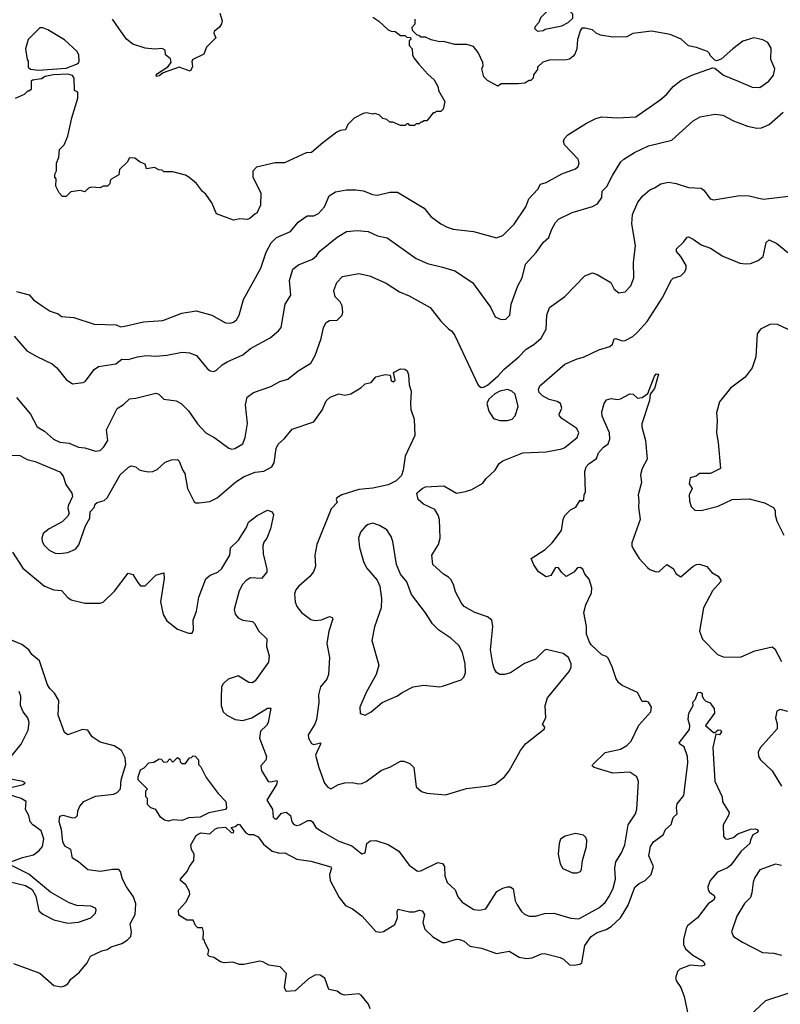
# Model space of a CAD drawing. Extents: x 1966327 to 2147849, y 395140 to 552178.
# Tile 158 of 256: x 2016585 to 2021497, y 508296 to 514652. Entities that reach past the tile are written whole.
import ezdxf

# ---------------------------------------------------------------- set-up
doc = ezdxf.new("R2010")
doc.units = 0

msp = doc.modelspace()

# ---------------------------------------------------------------- linework, layer by layer
at = {"layer": '0CON20XD'}
for points in [[(2019928.3, 514578.3), (2019965, 514582.5), (2019978.3, 514591.7), (2020086.4, 514613.6), (2020127, 514633), (2020157, 514663), (2020157, 514687), (2020110, 514735), (2020095, 514740), (2020035, 514732.5), (2019995, 514712.5), (2019947.5, 514665), (2019937, 514633), (2019915, 514610), (2019910, 514595), (2019928.3, 514578.3)], [(2018865, 514667.5), (2018905, 514642.5), (2018965, 514587.5), (2018985, 514577.5), (2019010, 514575), (2019045, 514550), (2019075, 514550), (2019085, 514540), (2019108.3, 514538.3), (2019110, 514525), (2019100, 514515), (2019100, 514485), (2019120, 514465), (2019122.5, 514425), (2019130, 514405), (2019162.5, 514365), (2019220.7, 514300.7), (2019262.5, 514265), (2019287, 514217), (2019290, 514195), (2019330, 514125), (2019320, 514075), (2019305, 514060), (2019275, 514060), (2019265, 514050), (2019255, 514050), (2019215, 514000), (2019195, 514000), (2019185, 513990), (2019175, 513990), (2019165, 513980), (2019145, 513980), (2019135, 513970), (2019105, 513970), (2019095, 513980), (2019085, 513980), (2019075, 513970), (2019045, 513970), (2018995, 513990), (2018975, 513990), (2018957, 514007), (2018930, 514015), (2018907, 514037), (2018877, 514047), (2018865, 514042.5), (2018825, 514050), (2018803, 514047), (2018745, 514017.5), (2018703.9, 513976.1), (2018688.3, 513941.7), (2018655, 513937.5), (2018633.9, 513926.1), (2018541.7, 513858.3), (2018470, 513795), (2018435, 513792.5), (2018295, 513727.5), (2018235, 513727.5), (2018115, 513700), (2018090, 513675), (2018090, 513635), (2018142.5, 513535), (2018140, 513455), (2018116.4, 513403.6), (2018105, 513400), (2018071.7, 513368.3), (2018055, 513363.3), (2018007, 513367), (2017965, 513357.5), (2017855, 513400), (2017825, 513470), (2017787.5, 513525), (2017765, 513542.5), (2017727.5, 513595), (2017677.5, 513635), (2017655, 513647.5), (2017575, 513670), (2017515, 513670), (2017505, 513680), (2017483, 513683), (2017455, 513697.5), (2017405, 513690), (2017400, 513705), (2017395, 513720), (2017363, 513733), (2017328.3, 513758.3), (2017295, 513760), (2017278.3, 513731.7), (2017230, 513685), (2017225, 513650), (2017180, 513625), (2017170, 513615), (2017167, 513593), (2017151.7, 513578.3), (2017125, 513577.5), (2017105, 513567.5), (2017048.3, 513571.7), (2017030, 513565), (2017005, 513540), (2016975, 513550), (2016915, 513540), (2016885, 513510), (2016861.7, 513511.7), (2016840, 513535), (2016818.3, 513578.3), (2016820, 513625), (2016812.5, 513635), (2016812.5, 513655), (2016823, 513677), (2016823.3, 513725), (2016837.5, 513765), (2016842.5, 513815), (2016872.5, 513845), (2016895, 513900), (2016920.7, 514019.3), (2016960, 514145), (2016960, 514185), (2016940, 514195), (2016936.2, 514275), (2016925, 514291.2), (2016895, 514300), (2016804.3, 514295.7), (2016750, 514285), (2016725, 514270), (2016668.3, 514261.7), (2016660, 514255), (2016658.3, 514201.7), (2016645, 514190), (2016635, 514190), (2016615, 514170), (2016555, 514142.5)], [(2017877.1, 514695), (2017892, 514645), (2017888, 514625), (2017875, 514603.8), (2017841.2, 514575), (2017838, 514565), (2017851.2, 514535), (2017791.2, 514475), (2017775, 514428.8), (2017703.3, 514395), (2017697.5, 514385), (2017701.7, 514348.3), (2017685, 514320), (2017615, 514345.8), (2017510.6, 514309.4), (2017485, 514288.9), (2017467.5, 514285), (2017467.1, 514295), (2017475.8, 514305), (2017541.7, 514348.3), (2017564, 514375), (2017560, 514400), (2017527.5, 514425), (2017523.8, 514455), (2017505, 514465.6), (2017455, 514461.1), (2017395, 514468.2), (2017315.8, 514495), (2017275, 514525.6), (2017226.7, 514593.3), (2017185.4, 514655.4)], [(2017235, 512668.9), (2017265, 512674.4), (2017385, 512701.1), (2017509.7, 512710.3), (2017631.4, 512758.6), (2017725, 512773.3), (2017825, 512745.6), (2017915, 512695.8), (2017945, 512692.5), (2017965, 512700), (2017985.7, 512715), (2018003.1, 512745), (2018030, 512845), (2018142.4, 513047.6), (2018177.7, 513152.3), (2018208.2, 513211.8), (2018244.5, 513245.5), (2018333.8, 513285), (2018383.8, 513345), (2018441.2, 513385), (2018485, 513387.1), (2018515, 513401.4), (2018554.2, 513445), (2018583.3, 513515), (2018625, 513542), (2018695, 513552.9), (2018755.6, 513554.4), (2018805, 513548.5), (2018863.6, 513523.6), (2018895, 513520), (2018975, 513537.8), (2019025, 513539.2), (2019197.5, 513435), (2019240.7, 513380.7), (2019303.7, 513333.7), (2019345, 513312.9), (2019385, 513299.4), (2019515, 513285.7), (2019665, 513244.3), (2019705, 513259.4), (2019777.8, 513332.2), (2019853.6, 513445), (2019873.6, 513495), (2019931.1, 513558.9), (2019948.5, 513591.5), (2019985, 513601.4), (2020085, 513656.9), (2020175, 513690), (2020191.9, 513705), (2020198.5, 513725), (2020192, 513752), (2020103.8, 513845), (2020096.2, 513865), (2020103.8, 513885), (2020125, 513908.8), (2020245.5, 513984.5), (2020305.6, 514014.4), (2020345, 514025.7), (2020445, 514019.4), (2020565, 514025.7), (2020722, 514135), (2020765, 514172.5), (2020805, 514220), (2020855, 514259.2), (2020925, 514294.2), (2021058.3, 514341.7), (2021075, 514340), (2021130, 514295), (2021223.9, 514256.1), (2021315, 514215.8), (2021365, 514214.2), (2021422.5, 514255), (2021452.9, 514295), (2021461.4, 514335), (2021436, 514395), (2021438.3, 514468.3), (2021416.2, 514505), (2021383.2, 514523.2), (2021325, 514535.7), (2021255.7, 514514.3), (2021190, 514465), (2021115, 514397.5), (2021085, 514387.5), (2021075, 514390), (2021045, 514420), (2021040, 514435), (2021027, 514447), (2020955, 514472.5), (2020905, 514482.5), (2020857, 514527), (2020785, 514557.5), (2020665, 514577.5), (2020545, 514562.5), (2020505, 514542.5), (2020415, 514540), (2020335, 514553.3), (2020307.5, 514565), (2020285, 514587.5), (2020235, 514597.5), (2020215, 514597.5), (2020207.5, 514585), (2020187.5, 514525), (2020183.3, 514465), (2020170.7, 514429.3), (2020156.4, 514413.6), (2020135, 514397.5), (2020116.4, 514393.6), (2020005, 514390), (2019963, 514377), (2019930, 514345), (2019928.3, 514331.7), (2019903, 514297), (2019900, 514275), (2019885, 514260), (2019875, 514260), (2019847, 514243), (2019805, 514237.5), (2019695, 514237.5), (2019673, 514223), (2019605, 514260), (2019583, 514283), (2019570, 514335), (2019577.5, 514355), (2019576.4, 514376.4), (2019545, 514440), (2019515, 514480), (2019471.7, 514491.7), (2019395, 514492.5), (2019321.7, 514511.7), (2019295, 514510), (2019243, 514523), (2019205, 514540), (2019175, 514540), (2019168.3, 514548.3), (2019151.7, 514551.7), (2019121.7, 514581.7), (2019120, 514605), (2019140, 514625), (2019140, 514655)], [(2016705, 514326.2), (2016825, 514334.2), (2016885, 514338.6), (2016952.5, 514365), (2016965.6, 514374.4), (2016968.8, 514385), (2016967.5, 514425), (2016955, 514450), (2016875, 514522.5), (2016767, 514587), (2016735, 514600), (2016715, 514600), (2016640, 514525), (2016622.5, 514465), (2016632.5, 514395), (2016640, 514385), (2016640, 514345), (2016655, 514333.3), (2016705, 514326.2)], [(2016549.5, 512609.5), (2016631.2, 512515), (2016695, 512477.1), (2016795, 512430), (2016824.4, 512404.4), (2016885, 512328.8), (2016925, 512302), (2016995, 512311.2), (2017010.5, 512319.5), (2017065.6, 512394.4), (2017095, 512412.5), (2017205, 512430.6), (2017245, 512460.6), (2017285, 512459.6), (2017345, 512476.9), (2017405, 512484.3), (2017465, 512481.1), (2017535, 512487.5), (2017635, 512505.7), (2017682.7, 512502.7), (2017726.7, 512485), (2017795, 512401.2), (2017815, 512386.2), (2017838.3, 512381.7), (2017855, 512388.8), (2017892.5, 512425), (2017925, 512444.5), (2018025, 512487.8), (2018075, 512530.6), (2018201.7, 512598.3), (2018257.2, 512642.8), (2018272.9, 512665), (2018300, 512815), (2018335.6, 512875), (2018327.9, 512967.9), (2018348.8, 513041.2), (2018385, 513070), (2018475, 513107.1), (2018502.6, 513127.4), (2018522.6, 513157.4), (2018635, 513248.1), (2018695, 513284.3), (2018765, 513291.4), (2018835, 513285.7), (2018895, 513257.5), (2018957.5, 513245), (2019145, 513110.6), (2019217.6, 513077.6), (2019314.5, 513054.5), (2019395, 513030.8), (2019508.8, 512955), (2019625.4, 512795.4), (2019655, 512733.3), (2019695, 512716.2), (2019725, 512718.8), (2019749.2, 512745), (2019758.5, 512815), (2019801.2, 512935), (2019829.1, 512985), (2019852, 513075), (2019921.1, 513148.9), (2019968, 513215), (2020003, 513247), (2020018.6, 513295), (2020045, 513343.8), (2020065, 513363.8), (2020153.2, 513406.8), (2020285, 513447.1), (2020315.5, 513464.5), (2020344.3, 513505), (2020346.9, 513545), (2020376.9, 513575), (2020412.8, 513647.2), (2020467.5, 513735), (2020487.4, 513752.6), (2020555, 513794.3), (2020645, 513836.9), (2020795.7, 513874.3), (2020935, 514000), (2020980, 514025), (2021075, 514042.5), (2021125, 514035.6), (2021195, 514000), (2021285, 513965.7), (2021345, 513952.9), (2021375.6, 513954.4), (2021425, 513975.8), (2021515, 514054.3)], [(2016563.6, 512213.6), (2016654, 512105), (2016698.8, 512025), (2016745, 511996), (2016802.9, 511945), (2016844, 511925), (2016905, 511918), (2016965, 511892), (2017005, 511888), (2017075, 511867.3), (2017105, 511871.1), (2017128.9, 511895), (2017153.6, 511936.4), (2017146.6, 512005), (2017215, 512142.9), (2017255, 512168.6), (2017295, 512205.6), (2017335, 512209.2), (2017465, 512240.8), (2017484.3, 512234.3), (2017515, 512202.5), (2017595, 512192.5), (2017628.8, 512175), (2017676.2, 512126.2), (2017733.4, 512043.4), (2017786.3, 511986.3), (2017845, 511952.9), (2017935, 511886), (2017955, 511880.8), (2017975, 511884.3), (2018025.5, 511914.5), (2018042, 511955), (2018056.5, 512045), (2018042.9, 512165), (2018054, 512215), (2018095, 512246), (2018206.7, 512285), (2018265, 512315.6), (2018317.5, 512332.5), (2018383.8, 512385), (2018465.6, 512435), (2018493.1, 512485), (2018532.5, 512595), (2018547.5, 512665), (2018565, 512696.7), (2018585, 512711.2), (2018635, 512712.9), (2018666.9, 512745), (2018671.1, 512765), (2018667.1, 512805), (2018655, 512831.2), (2018623, 512863), (2018612.9, 512905), (2018632, 512955), (2018670, 512995), (2018775, 513014.4), (2018845, 512999.4), (2018950.9, 512950.9), (2019038.8, 512895), (2019100.3, 512870.3), (2019235, 512794), (2019305, 512706), (2019355, 512656), (2019375, 512641.2), (2019394.2, 512614.2), (2019545, 512292.5), (2019565, 512277.5), (2019579.3, 512280.7), (2019605, 512292.5), (2019675, 512353.8), (2019712, 512395), (2019809.2, 512475), (2019855.8, 512525), (2019905.4, 512554.6), (2019953.6, 512596.4), (2019984.4, 512655), (2019988.6, 512745), (2020005.7, 512794.3), (2020105.7, 512864.3), (2020235, 512998), (2020285, 513018.8), (2020315, 513008), (2020403.3, 512955), (2020425, 512913.3), (2020455, 512890), (2020495, 512895.8), (2020532.5, 512935), (2020550.6, 512985), (2020548.1, 513085), (2020561.1, 513195), (2020538.2, 513335), (2020543.3, 513395), (2020576.3, 513473.7), (2020608.6, 513515), (2020655, 513554.2), (2020685, 513565.8), (2020725, 513592), (2020775, 513602.5), (2020825, 513595.8), (2020905, 513570), (2020985, 513563.8), (2021002.7, 513552.7), (2021045, 513496.7), (2021068.3, 513488.3), (2021235, 513517.1), (2021295, 513515.7), (2021386.8, 513493.2), (2021552.7, 513512.7)], [(2016515, 511840.4), (2016585, 511840), (2016633.1, 511813.1), (2016685, 511800), (2016844.4, 511734.4), (2016866.4, 511706.4), (2016882.2, 511652.2), (2016921.2, 511595), (2016926.2, 511575), (2016898, 511515), (2016896.1, 511496.1), (2016904, 511465), (2016894.3, 511445.7), (2016859.7, 511410.3), (2016775, 511365.7), (2016737.5, 511335), (2016727.5, 511305), (2016729.2, 511285), (2016741.3, 511261.3), (2016775, 511228), (2016815, 511209.2), (2016845, 511205.7), (2016895, 511212.9), (2016945.6, 511234.4), (2016966.8, 511263.2), (2017010.8, 511385), (2017037.1, 511435), (2017040, 511475), (2017065, 511504), (2017072.7, 511525), (2017085, 511536.1), (2017130.9, 511549.1), (2017149.2, 511565), (2017234.3, 511715), (2017285, 511761.2), (2017305, 511771.2), (2017335, 511766.7), (2017356.4, 511746.4), (2017371.7, 511741.7), (2017415, 511734), (2017445, 511736.2), (2017472.3, 511747.7), (2017524.3, 511795.7), (2017565, 511811.2), (2017605, 511812.5), (2017615, 511802.5), (2017636.1, 511746.1), (2017652, 511722), (2017668.5, 511625), (2017710.7, 511540.7), (2017723.4, 511533.4), (2017743, 511533), (2017812.6, 511542.6), (2017860.8, 511565), (2017981.7, 511668.3), (2018035, 511703.3), (2018105, 511731.1), (2018162.4, 511737.6), (2018214.2, 511765), (2018227.4, 511792.6), (2018241.9, 511885), (2018255, 511911.2), (2018295, 511948.8), (2018345, 512009.2), (2018485, 512056.7), (2018537.4, 512132.6), (2018565, 512191.2), (2018590, 512215), (2018645, 512237.5), (2018685, 512227.5), (2018723.6, 512236.4), (2018787.5, 512275), (2018815, 512302.5), (2018855, 512310), (2018883.9, 512346.1), (2018945, 512362.5), (2018978.3, 512358.3), (2018985, 512320), (2018996.4, 512313.6), (2019010, 512325), (2019000, 512375), (2019045, 512397.5), (2019073, 512397), (2019086.7, 512385), (2019095, 512360), (2019099.2, 512295), (2019112.5, 512255), (2019108.8, 512175), (2019110, 512135), (2019133, 512073), (2019137, 511967), (2019073.8, 511835), (2019061.2, 511745), (2019050.5, 511709.5), (2019016.7, 511675), (2018965, 511650), (2018865, 511627.1), (2018775, 511618.6), (2018664.4, 511585.6), (2018633.8, 511565), (2018628.8, 511555), (2018636.2, 511535), (2018595.7, 511495), (2018503.3, 511265), (2018491.9, 511195), (2018495.7, 511124.3), (2018483, 511087), (2018455.8, 511055), (2018386.9, 510995), (2018368.8, 510971.2), (2018359.1, 510945), (2018363.3, 510895), (2018375.7, 510865), (2018405, 510825.8), (2018438.6, 510798.6), (2018465, 510780.8), (2018493, 510773), (2018535, 510779.2), (2018585, 510798.8), (2018603.3, 510793.3), (2018606.2, 510785), (2018581.1, 510705), (2018568.1, 510625), (2018585.7, 510535), (2018580, 510425), (2018568.1, 510395), (2018526.9, 510345), (2018515.6, 510295), (2018517.1, 510245), (2018501.4, 510135), (2018490, 510105), (2018447.5, 510035), (2018450, 510015), (2018469.2, 509979.2), (2018485, 509974.4), (2018526.7, 509985), (2018528, 509975), (2018495.8, 509905), (2018515.9, 509825.9), (2018554.1, 509724.1), (2018575, 509697.5), (2018595, 509687.5), (2018644.1, 509715.9), (2018685, 509726.2), (2018735, 509728.8), (2018770.5, 509720.5), (2018795, 509722), (2018823.3, 509735), (2018922, 509808), (2018975, 509827.5), (2019043.9, 509866.1), (2019066.1, 509866.1), (2019105, 509851.2), (2019131.2, 509825), (2019145, 509700), (2019180.3, 509670.3), (2019215, 509660), (2019335, 509648), (2019470.9, 509689.1), (2019615, 509707.1), (2019655, 509717.5), (2019715.4, 509764.6), (2019746.3, 509803.7), (2019818.1, 509935), (2019851.7, 509978.3), (2019974.2, 510075), (2019975.7, 510085), (2019961.4, 510105), (2019982.5, 510145), (2019977.8, 510225), (2019994.4, 510275), (2020133.8, 510445), (2020146.9, 510473.1), (2020146.5, 510495), (2020129.4, 510535), (2020095, 510561.4), (2019985, 510586), (2019970.9, 510579.1), (2019915, 510524.2), (2019845, 510496.9), (2019753.8, 510435), (2019715, 510424.5), (2019685, 510424.4), (2019665, 510438), (2019648.6, 510465), (2019640, 510495), (2019624.5, 510584.5), (2019640.8, 510735), (2019633.3, 510775), (2019606.8, 510796.8), (2019525, 510825.7), (2019454.5, 510864.5), (2019437.5, 510885), (2019399.3, 510959.3), (2019386.7, 511006.7), (2019369.1, 511039.1), (2019355, 511054), (2019322.1, 511072.1), (2019254, 511135), (2019246.2, 511195), (2019288.8, 511265), (2019300, 511305), (2019296, 511425), (2019286.4, 511453.6), (2019265, 511490), (2019192.5, 511525), (2019157.5, 511555), (2019150, 511595), (2019185, 511626.2), (2019205, 511636), (2019325, 511642.5), (2019405, 511596.7), (2019465, 511606.7), (2019505, 511620), (2019575, 511661.2), (2019595, 511688.8), (2019655.6, 511744.4), (2019682.4, 511787.6), (2019705.5, 511804.5), (2019835, 511855.6), (2019985, 511862.9), (2020085, 511882.5), (2020105, 511890), (2020185.8, 511954.2), (2020196.2, 511985), (2020183.5, 512013.5), (2020087, 512077), (2020070.8, 512095), (2020068, 512105), (2020085.8, 512145), (2020078, 512175), (2020055, 512188.1), (2020005, 512199.5), (2019960.5, 512225), (2019939.6, 512245), (2019935.6, 512265), (2019945, 512288.8), (2019990.4, 512329.6), (2020105, 512428.6), (2020186.1, 512463.9), (2020225.8, 512474.2), (2020325, 512521.2), (2020396.8, 512543.2), (2020413.1, 512556.9), (2020425, 512592), (2020435, 512594.3), (2020475, 512579.2), (2020495, 512580.8), (2020545, 512608.1), (2020575.3, 512634.7), (2020636.5, 512705), (2020735, 512854.2), (2020795, 512973.8), (2020805.7, 512984.3), (2020855, 512998), (2020880.8, 513025), (2020890, 513045), (2020889.4, 513065), (2020855, 513124), (2020826.7, 513155), (2020826.4, 513173.6), (2020872, 513215), (2020895, 513248.8), (2020905, 513250), (2020934, 513235), (2020985, 513198.1), (2021047.1, 513177.1), (2021126.7, 513125), (2021205, 513092.9), (2021235, 513081.4), (2021275, 513076), (2021305, 513079.2), (2021355, 513097.1), (2021386.1, 513123.9), (2021405, 513213.3), (2021425, 513230.8), (2021475, 513207.1), (2021545, 513150)], [(2016565, 512898), (2016645.7, 512875.7), (2016674.4, 512844.4), (2016730, 512805), (2016781.7, 512771.7), (2016832.7, 512752.7), (2016855, 512736.7), (2016935, 512728.8), (2017065, 512687.5), (2017207.5, 512682.5), (2017235, 512668.9)], [(2021575, 512640), (2021478.8, 512685), (2021433.3, 512686.7), (2021370, 512655), (2021348.1, 512625), (2021339.4, 512475), (2021314.3, 512405), (2021270.8, 512345), (2021175, 512273.1), (2021103.3, 512185), (2021084.4, 512115), (2021089.2, 512065), (2021083.8, 511985), (2021096.4, 511923.6), (2021110, 511755), (2021046.8, 511723.2), (2020975, 511723.1), (2020953.8, 511705), (2020914.3, 511695), (2020908.8, 511655), (2020927.5, 511625), (2020909.2, 511585), (2020910.6, 511545), (2020920.3, 511510.3), (2020945, 511486.2), (2020985.7, 511484.3), (2021095, 511512.2), (2021185, 511554.3), (2021295, 511558.8), (2021395, 511533.8), (2021452.3, 511502.3), (2021464.1, 511484.1), (2021464.2, 511455), (2021474.3, 511414.3), (2021520, 511325)], [(2016539.1, 511215), (2016605, 511111.4), (2016745.8, 510995), (2016805, 510971.5), (2016855, 510966.9), (2016895, 510922), (2016918.3, 510908.3), (2017005, 510885.8), (2017104.2, 510885.8), (2017125, 510892.5), (2017197, 510963), (2017285, 511080), (2017315, 511070), (2017348.3, 511018.3), (2017365, 510996.7), (2017395, 510996.7), (2017465, 511066.7), (2017515, 511082.5), (2017517.5, 511045), (2017494.5, 510895), (2017512, 510812), (2017535, 510771.4), (2017605, 510718.1), (2017675, 510692.5), (2017698.3, 510691.7), (2017706.8, 510713.2), (2017706.2, 510775), (2017727.7, 510835), (2017742.7, 510925), (2017787.7, 511042.3), (2017815, 511065.5), (2017865, 511086.5), (2017889.9, 511110.1), (2017942.2, 511195), (2017946.8, 511243.2), (2017997.6, 511292.4), (2018050, 511375), (2018062.1, 511407.9), (2018117.9, 511452.1), (2018185.9, 511485.9), (2018215, 511476.2), (2018223.8, 511455), (2018203.8, 511365), (2018180, 511305), (2018161.4, 511278.6), (2018155.8, 511255), (2018158, 511205), (2018182, 511105), (2018180, 511085), (2018147.5, 511045), (2018075, 511049.6), (2018046.9, 511033.1), (2018023.3, 511006.7), (2018001.5, 510965), (2017971.1, 510845), (2017977.5, 510815), (2017995, 510792), (2018025, 510776.9), (2018088, 510768), (2018101.4, 510755), (2018128.6, 510705), (2018182, 510655), (2018179.2, 510605), (2018196, 510545), (2018191.4, 510505), (2018105, 510383.3), (2018087.7, 510372.3), (2018064.1, 510374.1), (2017996.1, 510416.1), (2017932, 510395), (2017899.2, 510365), (2017888.6, 510345), (2017886, 510275), (2017886, 510225), (2017898.8, 510185), (2017921.7, 510161.7), (2017975.8, 510135.8), (2018025, 510129.2), (2018084.4, 510145.6), (2018185, 510208), (2018207.3, 510207.3), (2018189.5, 510115), (2018177.8, 510095), (2018141.2, 510058.8), (2018132.8, 510015), (2018178.2, 509895), (2018175, 509872.9), (2018143.3, 509835), (2018145.6, 509805), (2018190, 509735), (2018205, 509732.1), (2018245, 509740), (2018248.6, 509735), (2018243.6, 509715), (2018181.1, 509615), (2018218.1, 509555), (2018222.9, 509505), (2018232.5, 509492.5), (2018245, 509492.9), (2018275, 509530), (2018306.3, 509536.3), (2018332.9, 509515), (2018341.5, 509475), (2018356.3, 509456.3), (2018375, 509451.1), (2018395, 509454.4), (2018445, 509481.9), (2018465, 509481.9), (2018475.6, 509475), (2018497.4, 509437.4), (2018540.2, 509410.2), (2018645, 509350), (2018729.6, 509319.6), (2018795, 509266.7), (2018816.1, 509273.9), (2018826.2, 509335), (2018847.7, 509352.3), (2018885, 509354), (2018965, 509328.1), (2019034, 509285), (2019101.2, 509195), (2019155, 509156), (2019175, 509158), (2019285, 509212), (2019315, 509206.2), (2019328, 509185), (2019330.8, 509125), (2019345, 509083.3), (2019396.7, 509035), (2019415, 508990), (2019442, 508955), (2019518.6, 508908.6), (2019555, 508903.1), (2019595, 508912.9), (2019666.2, 509023.8), (2019705, 509046.9), (2019735, 509055.6), (2019755, 509054), (2019772.5, 509042.5), (2019785.7, 508965), (2019798.5, 508938.5), (2019825.6, 508895.6), (2019845, 508878), (2019875, 508864.2), (2019915, 508865.7), (2019975, 508881.5), (2020034.4, 508884.4), (2020145, 508853.3), (2020195, 508847.8), (2020325, 508918.6), (2020365, 508954.3), (2020394.1, 508995.9), (2020417.5, 509045), (2020433.3, 509105), (2020428.8, 509175), (2020434.6, 509215.4), (2020472.2, 509275), (2020492.5, 509325), (2020514.6, 509455.4), (2020560.8, 509525), (2020571.4, 509555), (2020582, 509735), (2020570, 509765), (2020525.7, 509795.7), (2020415, 509789.2), (2020294.3, 509824.3), (2020282.5, 509835), (2020286.7, 509845), (2020365, 509921.2), (2020465, 509942.2), (2020505, 509966.5), (2020534.4, 509995), (2020582.7, 510097.3), (2020660, 510185), (2020666, 510215), (2020645, 510246.2), (2020635, 510251.2), (2020605, 510250), (2020575, 510309.4), (2020476, 510355), (2020455, 510371.9), (2020437.4, 510397.4), (2020411.5, 510475), (2020385, 510530), (2020375, 510540.8), (2020345, 510552), (2020275, 510617.5), (2020264.3, 510635), (2020245.7, 510685.7), (2020245.7, 510735), (2020227.1, 510825), (2020240, 510875), (2020276.7, 510953.3), (2020280.4, 510985), (2020261.6, 511041.6), (2020235, 511072), (2020221.2, 511105), (2020205, 511115.8), (2020187, 511113), (2020163.3, 511085), (2020115, 511057.5), (2020084.3, 511085), (2020065, 511113.3), (2020045, 511116.7), (2020015.5, 511064.5), (2019985, 511056.2), (2019935, 511087.5), (2019905, 511133.3), (2019888.8, 511175), (2019978, 511232), (2020024.6, 511275.4), (2020084.5, 511355), (2020093.6, 511426.4), (2020105, 511452.5), (2020142.5, 511487.5), (2020177.5, 511505), (2020205, 511550), (2020215, 511543.3), (2020228.8, 511555), (2020230, 511585), (2020238, 511605), (2020234.1, 511735), (2020243.1, 511765), (2020259.4, 511785), (2020309.6, 511820.4), (2020323.5, 511856.5), (2020355, 511892.1), (2020385.6, 511915), (2020396.9, 511945), (2020393.2, 511985), (2020347.5, 512092.5), (2020345, 512120), (2020359.2, 512175), (2020375, 512197.5), (2020405, 512207.1), (2020445, 512201.1), (2020465.5, 512204.5), (2020525, 512237.1), (2020546.7, 512235), (2020575, 512208.8), (2020605.6, 512214.4), (2020640.7, 512239.3), (2020685, 512351.2), (2020695, 512366), (2020710, 512365), (2020685, 512271.2), (2020656, 512235), (2020653.1, 512195), (2020603.2, 512043.2), (2020601.9, 512025), (2020625.4, 511935), (2020638.2, 511815), (2020604.8, 511755.2), (2020594.7, 511715), (2020600, 511665), (2020579.4, 511585), (2020584.3, 511545), (2020580.8, 511505), (2020592.9, 511425), (2020538.6, 511275), (2020538.6, 511255), (2020546.6, 511236.6), (2020585, 511173.8), (2020640, 511115), (2020655, 511102.5), (2020695, 511087.5), (2020715, 511089.2), (2020765, 511134.5), (2020805, 511108.6), (2020824.2, 511075), (2020855, 511056), (2020935, 511125.6), (2020955, 511135.7), (2020975, 511136.7), (2021023.2, 511123.2), (2021055, 511083.8), (2021095, 511060), (2021112, 511035), (2021112, 511025), (2021058.9, 510965), (2021001.8, 510855), (2020974.5, 510705), (2020995, 510654.2), (2021090.8, 510555), (2021135, 510536.9), (2021245, 510539.4), (2021332.6, 510577.4), (2021445, 510604), (2021460.9, 510590.9), (2021505, 510508.1)], [(2019735, 512064.2), (2019765, 512074.2), (2019784, 512095), (2019804.2, 512155), (2019784.2, 512235), (2019763.3, 512255), (2019735, 512264), (2019685.9, 512254.1), (2019652.7, 512237.3), (2019615, 512202.5), (2019601.2, 512175), (2019614, 512125), (2019645, 512078.8), (2019685, 512064.2), (2019735, 512064.2)], [(2018815, 510163.8), (2018855, 510183.8), (2018925, 510243.8), (2019025, 510288), (2019055, 510310), (2019126.7, 510345), (2019195.6, 510355.6), (2019295, 510346.7), (2019315, 510350), (2019435, 510390), (2019452.3, 510407.7), (2019464, 510435), (2019461.1, 510495), (2019445, 510566.7), (2019421.4, 510611.4), (2019369.8, 510659.8), (2019292.2, 510712.2), (2019251.8, 510751.8), (2019205, 510824), (2019115, 510941.2), (2019085, 511023.8), (2019043.4, 511073.4), (2019018.1, 511135), (2018994.4, 511284.4), (2018985, 511316.7), (2018955, 511360), (2018907.6, 511387.6), (2018865, 511401.2), (2018835, 511394), (2018817.9, 511382.1), (2018785.8, 511345), (2018772.5, 511305), (2018779.2, 511245), (2018805.6, 511155.6), (2018825, 511113.8), (2018894.3, 511034.3), (2018910, 510995), (2018922.2, 510915), (2018918.9, 510855), (2018876.4, 510733.6), (2018860, 510645), (2018903.3, 510485), (2018886.2, 510425), (2018821.7, 510308.3), (2018780.8, 510215), (2018784.2, 510174.2), (2018815, 510163.8)], [(2016545, 508559.2), (2016715, 508497.1), (2016805, 508417.8), (2016855, 508409.1), (2016875, 508415.5), (2016895, 508429.4), (2016915, 508458.6), (2016968.9, 508501.1), (2017021.5, 508565), (2017043, 508607), (2017115, 508642.1), (2017149.3, 508650.7), (2017175, 508667.5), (2017245, 508687.8), (2017279.8, 508710.2), (2017303.5, 508735), (2017307.8, 508765), (2017298.5, 508815), (2017331.5, 508875), (2017334.4, 508945), (2017319.3, 508989.3), (2017275, 509053.8), (2017249.4, 509105), (2017235, 509153.3), (2017225, 509165.7), (2017185, 509166.5), (2017107.3, 509152.7), (2017025, 509163.8), (2016965, 509215.8), (2016925, 509240), (2016916, 509295), (2016877.3, 509317.3), (2016864.3, 509345), (2016855.4, 509425.4), (2016839.4, 509475), (2016845, 509510), (2016865, 509517.1), (2016925, 509500), (2016945, 509501.2), (2016958.8, 509515), (2016961.2, 509545), (2016974.4, 509575.6), (2017000, 509605), (2017075, 509639.4), (2017192.8, 509652.8), (2017215, 509662.5), (2017235, 509686.2), (2017240, 509745), (2017271.5, 509845), (2017266.8, 509886.8), (2017242.9, 509935), (2017195, 509963.8), (2017105, 509988.2), (2017053.4, 510023.4), (2017025, 510065.4), (2016989.7, 510069.7), (2016895, 510036.2), (2016875, 510051.2), (2016833.6, 510163.6), (2016837, 510257), (2016810.9, 510305), (2016779.1, 510335), (2016765, 510357.5), (2016713.5, 510513.5), (2016662.5, 510555), (2016644.4, 510585), (2016598.7, 510618.7), (2016521.5, 510651.5)], [(2016530, 509895), (2016594, 509975), (2016638.9, 510065), (2016646.7, 510115), (2016637.8, 510145), (2016606.9, 510185), (2016589.2, 510225), (2016591.9, 510285), (2016581.9, 510315)], [(2019167, 508903), (2019185, 508898.8), (2019199.2, 508875), (2019188.6, 508825), (2019201.1, 508781.1), (2019252.5, 508732.5), (2019315, 508694.4), (2019335, 508694.4), (2019405, 508716.9), (2019424.3, 508714.3), (2019455, 508704), (2019492.5, 508672.5), (2019567.9, 508657.9), (2019665, 508624.4), (2019745, 508640), (2019810.2, 508600.2), (2019855, 508591.1), (2019895, 508595.7), (2019955, 508622), (2019975, 508623.8), (2020075, 508598.5), (2020096.9, 508586.9), (2020135, 508552), (2020165, 508549.2), (2020202.5, 508555), (2020216, 508565), (2020234.8, 508675.2), (2020275, 508734.5), (2020315, 508758.8), (2020371.7, 508778.3), (2020405, 508797.9), (2020464.7, 508855), (2020495.7, 508904.3), (2020514.7, 508935.3), (2020557, 509053), (2020585, 509076.5), (2020624.6, 509095.4), (2020663.8, 509135), (2020678.8, 509185), (2020648, 509255), (2020658, 509315), (2020677.5, 509345), (2020739.7, 509390.3), (2020756, 509425), (2020792.7, 509457.3), (2020805, 509502.5), (2020831.4, 509525), (2020825.8, 509565), (2020830, 509590), (2020873.1, 509645), (2020899.6, 509855), (2020896.9, 509896.9), (2020875, 509957.5), (2020847.5, 509975), (2020843.8, 509985), (2020909.5, 510070.5), (2020913.3, 510095), (2020901.2, 510135), (2020907.1, 510175), (2020933.3, 510225), (2020932.5, 510247.5), (2020950, 510265), (2020965, 510310), (2020981.7, 510311.7), (2020991.7, 510301.7), (2020992.5, 510285), (2021003.3, 510265), (2021015, 510253.8), (2021043, 510243), (2021054.2, 510224.2), (2021070, 510205), (2021071.4, 510175), (2021013.3, 510095), (2021065, 510050), (2021075, 510050), (2021095, 510068.8), (2021112.5, 510065), (2021117.1, 510055), (2021105, 510036.2), (2021080, 510040), (2021061.9, 509955), (2021075, 509737.5), (2021122, 509635), (2021123, 509603), (2021166.2, 509535), (2021162, 509515), (2021127.5, 509455), (2021129.5, 509379.5), (2021142.5, 509365), (2021155, 509363.3), (2021195, 509373.3), (2021222.3, 509397.7), (2021305, 509426.7), (2021335, 509430), (2021347.5, 509425), (2021353.3, 509415), (2021350, 509405), (2021320.5, 509389.5), (2021303.5, 509356.5), (2021300.8, 509335), (2021244.8, 509285.2), (2021178.2, 509195), (2021155, 509176.9), (2021091.5, 509148.5), (2021044, 509095), (2021028.1, 509055), (2021030, 509035), (2021039.3, 509019.3), (2021068.8, 508998.8), (2021074.2, 508984.2), (2021065, 508968.1), (2021030, 508945), (2020961.8, 508855), (2020897.8, 508802.2), (2020888.2, 508785), (2020871.2, 508715), (2020871.9, 508681.9), (2020885.6, 508655), (2020932.8, 508612.8), (2020998.8, 508575), (2021010, 508555), (2021003.8, 508546.2), (2020987.1, 508542.9), (2020915, 508549.5), (2020847.4, 508522.6), (2020832.9, 508507.1), (2020820.6, 508465), (2020825.7, 508445), (2020854.6, 508404.6), (2020876.7, 508346.7), (2020901.8, 508225)], [(2021545, 510186.2), (2021495, 510200), (2021475, 510187.5), (2021466.7, 510145), (2021476.1, 510106.1), (2021475.8, 510074.2), (2021370, 509955), (2021354, 509925), (2021356.7, 509895), (2021370, 509875), (2021443.4, 509803.4), (2021505, 509704.2)], [(2017545, 509477.5), (2017520, 509485), (2017495, 509503.3), (2017463.3, 509553.3), (2017432.5, 509565), (2017410, 509585), (2017410, 509625), (2017400, 509635), (2017400, 509675), (2017410, 509685), (2017350, 509745), (2017350, 509765), (2017365, 509810), (2017388.3, 509821.7), (2017420, 509855), (2017451.7, 509858.3), (2017485, 509880), (2017498.3, 509878.3), (2017515, 509860), (2017538.3, 509861.7), (2017555, 509880), (2017575, 509860), (2017605, 509890), (2017618.3, 509878.3), (2017621.7, 509861.7), (2017631.7, 509851.7), (2017655, 509850), (2017681.7, 509888.3), (2017695, 509890), (2017705, 509900), (2017718.3, 509898.3), (2017740, 509875), (2017740, 509845), (2017755, 509830), (2017789.3, 509759.3), (2017866, 509656), (2017916.7, 509605), (2017921.2, 509565), (2017915, 509554.3), (2017807.5, 509532.5), (2017750, 509505), (2017675, 509500), (2017635, 509483.8), (2017575, 509487.5), (2017545, 509477.5)], [(2016493.4, 509686.6), (2016606.7, 509715), (2016620, 509725), (2016605.6, 509735.6), (2016493.3, 509755)], [(2016535, 509218.6), (2016604.2, 509245), (2016675, 509261.9), (2016711.6, 509288.4), (2016732, 509315), (2016742, 509365), (2016723, 509415), (2016670, 509455), (2016653.1, 509475), (2016644.5, 509515), (2016623.4, 509553.4), (2016627.5, 509605), (2016595, 509623.9), (2016500, 509655)], [(2018848.1, 508268.1), (2018837.3, 508297.3), (2018790, 508355), (2018775, 508363.8), (2018685, 508354.3), (2018662.1, 508362.1), (2018635, 508381.4), (2018582.2, 508392.2), (2018555.6, 508465.6), (2018525, 508483.8), (2018494.4, 508485.6), (2018449.8, 508460.2), (2018365, 508384), (2018305, 508380), (2018296, 508405), (2018308, 508495), (2018267.3, 508537.3), (2018195, 508548.1), (2018155, 508570.8), (2018135, 508574.3), (2018033, 508553), (2018005, 508554.2), (2017961.7, 508568.3), (2017905, 508564.2), (2017880.9, 508570.9), (2017837.7, 508597.7), (2017810, 508605), (2017800, 508615), (2017807.5, 508645), (2017780, 508695), (2017778.3, 508708.3), (2017770, 508715), (2017772.5, 508765), (2017765, 508790), (2017735, 508790), (2017720, 508805), (2017705, 508840), (2017665, 508840), (2017611.7, 508871.7), (2017610, 508905), (2017657.5, 508955), (2017683.3, 509005), (2017681.2, 509025), (2017657.6, 509067.6), (2017623.3, 509095), (2017622.5, 509105), (2017667.3, 509152.7), (2017681.2, 509185), (2017709.2, 509225), (2017711.4, 509265), (2017694, 509296), (2017690, 509325), (2017723.8, 509385), (2017737.5, 509395), (2017755, 509403.3), (2017813.9, 509396.1), (2017845, 509427.5), (2017865, 509436.2), (2017915, 509440), (2017950, 509405), (2017965, 509402.5), (2017967, 509417), (2017951.7, 509438.3), (2017977, 509443), (2017995, 509460), (2018005, 509457.5), (2018045, 509403.3), (2018065, 509393.3), (2018095, 509393.3), (2018125, 509377.1), (2018160.3, 509330.3), (2018215.5, 509285.5), (2018265, 509271.1), (2018297.5, 509275), (2018375, 509232.5), (2018465, 509220.6), (2018594.1, 509184.1), (2018599.2, 509175), (2018586.7, 509135), (2018589.2, 509095), (2018649.2, 508985), (2018690, 508935), (2018735, 508912.9), (2018796.9, 508865), (2018885, 508765.7), (2018915, 508761.1), (2018935, 508765.5), (2019008.4, 508811.6), (2019025.5, 508855), (2019022.5, 508895), (2019028.8, 508911.2), (2019102.4, 508892.4), (2019135, 508893.3), (2019167, 508903)], [(2020185, 509144), (2020205.9, 509154.1), (2020212.3, 509167.7), (2020219.4, 509225), (2020244.3, 509315), (2020247.5, 509355), (2020242, 509372), (2020225, 509388.8), (2020175, 509398), (2020108.3, 509381.7), (2020078.3, 509361.7), (2020068.8, 509335), (2020062.5, 509265), (2020075, 509202.5), (2020093.4, 509173.4), (2020155, 509144.2), (2020185, 509144)], [(2016515, 509088.9), (2016623.3, 509063.3), (2016665, 509038), (2016689.2, 508995), (2016709.3, 508899.3), (2016735, 508877.1), (2016805, 508840.8), (2016895, 508820.8), (2016964.3, 508825.7), (2017045, 508854.2), (2017073.8, 508885), (2017078.8, 508905), (2017075, 508916.7), (2017045, 508930), (2016953.6, 508933.6), (2016905, 508951.4), (2016785, 509020), (2016645, 509136.5), (2016527.5, 509195)], [(2021505, 509192.9), (2021465, 509200.8), (2021364, 509165), (2021332.9, 509115), (2021321.4, 509085), (2021313.8, 509015), (2021303.6, 508986.4), (2021265, 508946.7), (2021215.6, 508865), (2021182, 508765), (2021193.8, 508735), (2021252.5, 508697.5), (2021381.2, 508631.2), (2021455, 508625.6), (2021505, 508612.5)], [(2021545, 508366.4), (2021401.2, 508318.8), (2021298, 508222)]]:
    msp.add_lwpolyline(points, dxfattribs=at)

doc.saveas('drawing.dxf')
